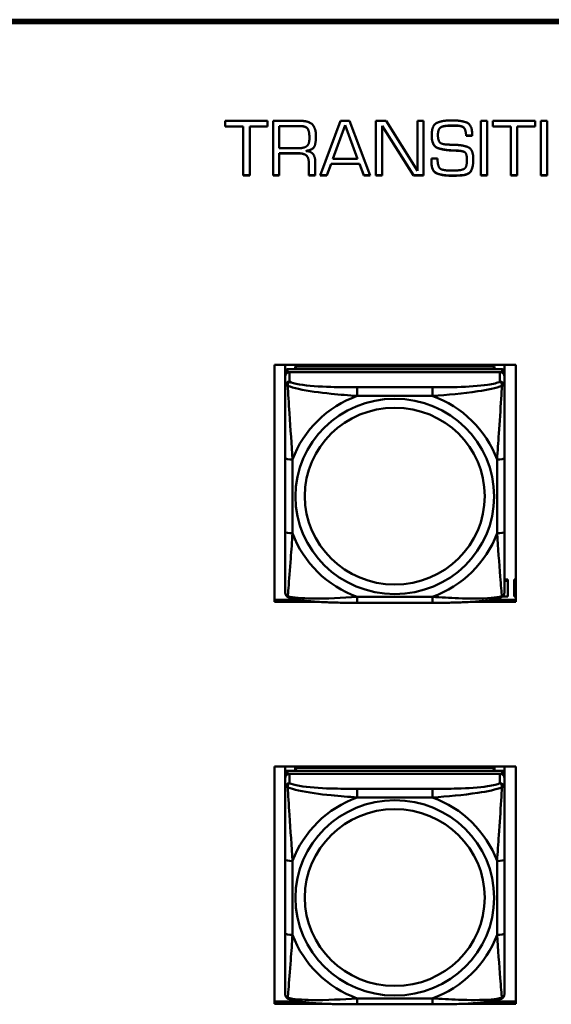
# Model space of a CAD drawing. Header units: inches. Extents: x 2.9 to 75, y -2.3 to 43.7.
# Tile 111 of 155: x 57.1 to 58.5, y 13.3 to 16. Entities that reach past the tile are written whole.
import ezdxf

# ---------------------------------------------------------------- set-up
doc = ezdxf.new("R2010")
doc.units = ezdxf.units.IN
doc.header["$MEASUREMENT"] = 0
doc.layers.add('Visible Edges(ROSSANSI)', color=7, linetype='Continuous', lineweight=50)
doc.layers.add('Visible Tangent Edges(ROSSANSI)', color=7, linetype='Continuous', lineweight=50)

msp = doc.modelspace()

# ---------------------------------------------------------------- linework, layer by layer
at = {"layer": 'Visible Edges(ROSSANSI)'}
for p, q in [((53.6253, 15.9977), (66.2831, 15.9977)), ((53.6253, 15.9944), (66.2831, 15.9944)), ((66.2831, 15.9883), (53.6253, 15.9883)), ((57.6054, 15.7099), (57.6054, 15.7256)), ((57.6054, 15.7256), (57.7196, 15.7256)), ((57.7196, 15.7256), (57.7196, 15.7099)), ((57.7347, 15.5783), (57.7347, 15.7256)), ((57.7347, 15.7256), (57.8058, 15.7256)), ((57.8618, 15.5783), (57.9165, 15.7256)), ((57.9165, 15.7256), (57.9405, 15.7256)), ((57.9405, 15.7256), (57.9965, 15.5783)), ((58.0118, 15.5783), (58.0118, 15.7256)), ((58.0118, 15.7256), (58.0393, 15.7256)), ((58.0393, 15.7256), (58.1236, 15.5911)), ((58.1236, 15.7256), (58.14, 15.7256)), ((58.1236, 15.5911), (58.1236, 15.7256)), ((58.14, 15.7256), (58.14, 15.5783)), ((58.2132, 15.7265), (58.2172, 15.7265)), ((58.2944, 15.7256), (58.3115, 15.7256)), ((58.2944, 15.5783), (58.2944, 15.7256)), ((58.3115, 15.7256), (58.3115, 15.5783)), ((58.3265, 15.7099), (58.3265, 15.7256)), ((58.3265, 15.7256), (58.4407, 15.7256)), ((58.4407, 15.7256), (58.4407, 15.7099)), ((58.4559, 15.7256), (58.473, 15.7256)), ((58.4559, 15.5783), (58.4559, 15.7256)), ((58.473, 15.7256), (58.473, 15.5783)), ((57.6541, 15.7103), (57.6054, 15.7103)), ((57.6541, 15.7099), (57.6054, 15.7099)), ((57.6541, 15.7099), (57.6541, 15.7103)), ((57.6541, 15.5783), (57.6541, 15.7099)), ((57.7196, 15.7103), (57.6715, 15.7103)), ((57.6715, 15.7099), (57.6715, 15.7103)), ((57.7196, 15.7099), (57.6715, 15.7099)), ((57.6715, 15.7099), (57.6715, 15.5783)), ((57.806, 15.7114), (57.7514, 15.7114)), ((57.7514, 15.711), (57.7514, 15.7114)), ((57.806, 15.711), (57.7514, 15.711)), ((57.7514, 15.711), (57.7514, 15.6514)), ((57.9288, 15.7137), (57.8957, 15.6232)), ((57.9288, 15.7133), (57.8957, 15.6228)), ((57.9288, 15.7133), (57.9288, 15.7137)), ((57.9621, 15.6232), (57.9288, 15.7137)), ((57.9621, 15.6228), (57.9288, 15.7133)), ((58.0283, 15.7115), (58.0283, 15.7119)), ((58.1126, 15.5787), (58.0283, 15.7119)), ((58.1126, 15.5783), (58.0283, 15.7115)), ((58.0283, 15.7115), (58.0283, 15.5783)), ((58.1866, 15.7079), (58.1866, 15.7083)), ((58.2032, 15.7119), (58.2032, 15.7122)), ((58.2258, 15.7127), (58.2177, 15.7127)), ((58.2258, 15.7123), (58.2177, 15.7123)), ((58.3753, 15.7103), (58.3265, 15.7103)), ((58.3753, 15.7099), (58.3265, 15.7099)), ((58.3753, 15.7099), (58.3753, 15.7103)), ((58.3753, 15.5783), (58.3753, 15.7099)), ((58.4407, 15.7103), (58.3927, 15.7103)), ((58.3927, 15.7099), (58.3927, 15.7103)), ((58.4407, 15.7099), (58.3927, 15.7099)), ((58.3927, 15.7099), (58.3927, 15.5783)), ((57.8325, 15.6789), (57.8325, 15.6793)), ((58.1787, 15.6873), (58.1787, 15.6877)), ((58.2547, 15.6851), (58.2547, 15.6855)), ((58.2711, 15.6855), (58.2547, 15.6855)), ((58.2711, 15.6851), (58.2547, 15.6851)), ((58.2711, 15.6873), (58.2711, 15.6851)), ((57.7514, 15.6514), (57.8002, 15.6514)), ((57.8238, 15.644), (57.8238, 15.6444)), ((58.2201, 15.6452), (58.2201, 15.6456)), ((58.2336, 15.6447), (58.2336, 15.6451)), ((57.7514, 15.6377), (57.7514, 15.6381)), ((57.8024, 15.6381), (57.7514, 15.6381)), ((57.8024, 15.6377), (57.7514, 15.6377)), ((57.7514, 15.6377), (57.7514, 15.5783)), ((57.8481, 15.6158), (57.8481, 15.5783)), ((57.8957, 15.6228), (57.8957, 15.6232)), ((57.8957, 15.6228), (57.9621, 15.6228)), ((57.9621, 15.6228), (57.9621, 15.6232)), ((58.1615, 15.6242), (58.1777, 15.6242)), ((58.257, 15.6196), (58.257, 15.62)), ((57.8308, 15.612), (57.8308, 15.6124)), ((57.8308, 15.5783), (57.8308, 15.612)), ((57.8913, 15.6098), (57.8798, 15.5787)), ((57.8913, 15.6094), (57.8798, 15.5783)), ((57.8913, 15.6094), (57.8913, 15.6098)), ((57.967, 15.6098), (57.8913, 15.6098)), ((57.967, 15.6094), (57.8913, 15.6094)), ((57.9788, 15.5787), (57.967, 15.6098)), ((57.967, 15.6094), (57.967, 15.6098)), ((57.9788, 15.5783), (57.967, 15.6094)), ((58.2098, 15.5918), (58.224, 15.5918)), ((57.6715, 15.5787), (57.6541, 15.5787)), ((57.6715, 15.5783), (57.6541, 15.5783)), ((57.7514, 15.5787), (57.7347, 15.5787)), ((57.7514, 15.5783), (57.7347, 15.5783)), ((57.8481, 15.5787), (57.8308, 15.5787)), ((57.8481, 15.5783), (57.8308, 15.5783)), ((57.8798, 15.5783), (57.8618, 15.5783)), ((57.8798, 15.5787), (57.862, 15.5787)), ((57.8798, 15.5783), (57.8798, 15.5787)), ((57.9788, 15.5783), (57.9788, 15.5787)), ((57.9963, 15.5787), (57.9788, 15.5787)), ((57.9965, 15.5783), (57.9788, 15.5783)), ((58.0283, 15.5787), (58.0118, 15.5787)), ((58.0283, 15.5783), (58.0118, 15.5783)), ((58.1126, 15.5783), (58.1126, 15.5787)), ((58.14, 15.5787), (58.1126, 15.5787)), ((58.14, 15.5783), (58.1126, 15.5783)), ((58.2435, 15.5785), (58.2435, 15.5789)), ((58.3115, 15.5787), (58.2944, 15.5787)), ((58.3115, 15.5783), (58.2944, 15.5783)), ((58.3927, 15.5787), (58.3753, 15.5787)), ((58.3927, 15.5783), (58.3753, 15.5783)), ((58.473, 15.5787), (58.4559, 15.5787)), ((58.473, 15.5783), (58.4559, 15.5783)), ((57.7383, 14.4301), (57.7383, 15.0688)), ((57.7383, 15.0688), (58.3888, 15.0688)), ((57.7673, 15.0508), (57.7673, 15.0688)), ((58.3519, 15.0566), (57.7732, 15.0566)), ((57.7938, 15.0642), (58.3312, 15.0642)), ((57.7976, 15.0566), (57.7938, 15.0642)), ((57.7938, 15.0566), (57.7938, 15.0642)), ((58.3312, 15.0642), (58.3275, 15.0566)), ((58.3312, 15.0642), (58.3312, 15.0566)), ((58.3578, 15.0688), (58.3578, 15.0508)), ((58.3888, 15.0688), (58.3888, 14.4301)), ((57.7673, 15.0508), (57.7673, 15.0426)), ((57.7673, 15.0368), (57.7673, 15.0426)), ((57.7673, 15.0368), (57.7673, 15.0119)), ((57.7732, 15.0484), (58.3519, 15.0484)), ((58.346, 15.0484), (57.7791, 15.0484)), ((58.3578, 15.0426), (58.3578, 15.0508)), ((58.3578, 15.0426), (58.3578, 15.0368)), ((58.3578, 15.0119), (58.3578, 15.0368)), ((57.7673, 14.8174), (57.7673, 14.6188)), ((58.3578, 14.6188), (58.3578, 14.8174)), ((58.3578, 14.4905), (58.3668, 14.4905)), ((58.3578, 14.4874), (58.3668, 14.4874)), ((58.3668, 14.4905), (58.3668, 14.4874)), ((58.3668, 14.4874), (58.3668, 14.4452)), ((58.3838, 14.4905), (58.3838, 14.4874)), ((58.3838, 14.4905), (58.3888, 14.4905)), ((58.3838, 14.4452), (58.3838, 14.4874)), ((58.3838, 14.4874), (58.3888, 14.4874)), ((57.7383, 14.4362), (57.801, 14.4362)), ((57.8592, 14.4301), (57.7383, 14.4301)), ((58.1637, 14.4278), (57.9614, 14.4278)), ((58.3888, 14.4301), (58.2659, 14.4301)), ((58.324, 14.4362), (58.3888, 14.4362)), ((58.3668, 14.4452), (58.3534, 14.4452)), ((58.3888, 14.4452), (58.3838, 14.4452)), ((57.7383, 13.3482), (57.7383, 13.9869)), ((57.7383, 13.9869), (58.3888, 13.9869)), ((57.7673, 13.9698), (57.7673, 13.9869)), ((57.7673, 13.9698), (57.7673, 13.9616)), ((58.3519, 13.9756), (57.7732, 13.9756)), ((57.7938, 13.9832), (58.3312, 13.9832)), ((57.7976, 13.9756), (57.7938, 13.9832)), ((57.7938, 13.9756), (57.7938, 13.9832)), ((58.3312, 13.9832), (58.3275, 13.9756)), ((58.3312, 13.9832), (58.3312, 13.9756)), ((58.3578, 13.9869), (58.3578, 13.9698)), ((58.3578, 13.9616), (58.3578, 13.9698)), ((58.3888, 13.9869), (58.3888, 13.3482)), ((57.7673, 13.9558), (57.7673, 13.9616)), ((57.7673, 13.9558), (57.7673, 13.9309)), ((57.7732, 13.9674), (58.3519, 13.9674)), ((58.346, 13.9674), (57.7791, 13.9674)), ((58.3578, 13.9616), (58.3578, 13.9558)), ((58.3578, 13.9309), (58.3578, 13.9558)), ((57.7673, 13.7364), (57.7673, 13.5378)), ((58.3578, 13.5378), (58.3578, 13.7364)), ((57.7383, 13.3543), (57.807, 13.3543)), ((57.8794, 13.3482), (57.7383, 13.3482)), ((58.1637, 13.3469), (57.9614, 13.3469)), ((58.3888, 13.3482), (58.2457, 13.3482)), ((58.3181, 13.3543), (58.3888, 13.3543))]:
    msp.add_line(p, q, dxfattribs=at)
for centre, major_axis, start_param, end_param in [((57.7732, 15.0508), (-0.00591, 0), 4.712389, 6.283185), ((58.3519, 15.0508), (0.00591, 0), 0, 1.570796), ((57.7732, 15.0426), (-0.00591, 0), 4.712389, 6.283185), ((57.7791, 15.0368), (-0.0118, 0), 4.712389, 6.283185), ((58.346, 15.0368), (0.0118, 0), 0, 1.570796), ((58.3519, 15.0426), (0.00591, 0), 0, 1.570796), ((57.7732, 13.9698), (-0.00591, 0), 4.712389, 6.283185), ((58.3519, 13.9698), (0.00591, 0), 0, 1.570796), ((57.7732, 13.9616), (-0.00591, 0), 4.712389, 6.283185), ((57.7791, 13.9558), (-0.0118, 0), 4.712389, 6.283185), ((58.346, 13.9558), (0.0118, 0), 0, 1.570796), ((58.3519, 13.9616), (0.00591, 0), 0, 1.570796)]:
    msp.add_ellipse(centre, major_axis=major_axis, ratio=0.981793, start_param=start_param, end_param=end_param, dxfattribs=at)
for points in [[(57.8058, 15.7256), (57.8292, 15.7256), (57.8501, 15.7066), (57.8501, 15.6829)], [(58.162, 15.6865), (58.162, 15.7132), (58.1898, 15.7265), (58.2132, 15.7265)], [(58.2172, 15.7265), (58.2405, 15.7265), (58.2711, 15.7156), (58.2711, 15.6873)], [(57.8325, 15.6793), (57.8325, 15.6953), (57.8244, 15.7114), (57.806, 15.7114)], [(57.8325, 15.6789), (57.8325, 15.6949), (57.8244, 15.711), (57.806, 15.711)], [(58.1792, 15.6946), (58.179, 15.6928), (58.1787, 15.6893), (58.1787, 15.6877)], [(58.1792, 15.6942), (58.179, 15.6924), (58.1787, 15.6889), (58.1787, 15.6873)], [(58.1866, 15.7083), (58.1831, 15.706), (58.1797, 15.6985), (58.1792, 15.6946)], [(58.1866, 15.7079), (58.1831, 15.7056), (58.1797, 15.6981), (58.1792, 15.6942)], [(58.2032, 15.7122), (58.1986, 15.7118), (58.1895, 15.71), (58.1866, 15.7083)], [(58.2032, 15.7119), (58.1986, 15.7114), (58.1895, 15.7097), (58.1866, 15.7079)], [(58.2177, 15.7127), (58.2147, 15.7127), (58.2073, 15.7125), (58.2032, 15.7122)], [(58.2177, 15.7123), (58.2147, 15.7123), (58.2073, 15.7121), (58.2032, 15.7119)], [(58.2547, 15.6855), (58.2538, 15.7019), (58.243, 15.7127), (58.2258, 15.7127)], [(58.2547, 15.6851), (58.2538, 15.7015), (58.243, 15.7123), (58.2258, 15.7123)], [(57.8002, 15.6514), (57.8173, 15.6514), (57.8325, 15.6622), (57.8325, 15.6789)], [(57.8501, 15.6829), (57.8501, 15.6682), (57.8433, 15.6476), (57.8238, 15.644)], [(58.2201, 15.6452), (58.1966, 15.6461), (58.162, 15.657), (58.162, 15.6865)], [(58.1787, 15.6873), (58.1787, 15.6752), (58.1866, 15.6626), (58.201, 15.6618)], [(57.8238, 15.644), (57.8369, 15.6432), (57.8481, 15.6279), (57.8481, 15.6158)], [(58.201, 15.6618), (58.2059, 15.6613), (58.2154, 15.6611), (58.2201, 15.6611)], [(58.2201, 15.6611), (58.2424, 15.6606), (58.2741, 15.6502), (58.2741, 15.6213)], [(58.2336, 15.6451), (58.2302, 15.6453), (58.2235, 15.6456), (58.2201, 15.6456)], [(58.2336, 15.6447), (58.2302, 15.645), (58.2235, 15.6452), (58.2201, 15.6452)], [(58.257, 15.62), (58.257, 15.6347), (58.2483, 15.6444), (58.2336, 15.6451)], [(58.257, 15.6196), (58.257, 15.6344), (58.2483, 15.644), (58.2336, 15.6447)], [(57.8308, 15.6124), (57.8308, 15.627), (57.817, 15.6381), (57.8024, 15.6381)], [(57.8308, 15.612), (57.8308, 15.6266), (57.817, 15.6377), (57.8024, 15.6377)], [(58.161, 15.6171), (58.161, 15.618), (58.161, 15.6197), (58.1613, 15.6207)], [(58.215, 15.578), (58.1916, 15.578), (58.161, 15.5897), (58.161, 15.6175)], [(58.215, 15.5776), (58.1916, 15.5776), (58.161, 15.5893), (58.161, 15.6171)], [(58.1613, 15.6207), (58.1613, 15.6216), (58.1615, 15.6233), (58.1615, 15.6242)], [(58.1777, 15.6242), (58.1777, 15.6041), (58.1892, 15.5918), (58.2098, 15.5918)], [(58.224, 15.5918), (58.2427, 15.5918), (58.257, 15.6009), (58.257, 15.6196)], [(58.2741, 15.6213), (58.2741, 15.6045), (58.264, 15.5805), (58.2435, 15.5785)], [(58.2293, 15.5782), (58.2258, 15.578), (58.2186, 15.578), (58.215, 15.578)], [(58.2293, 15.5778), (58.2258, 15.5776), (58.2186, 15.5776), (58.215, 15.5776)], [(58.2435, 15.5789), (58.24, 15.5787), (58.2327, 15.5784), (58.2293, 15.5782)], [(58.2435, 15.5785), (58.24, 15.5783), (58.2327, 15.5781), (58.2293, 15.5778)]]:
    msp.add_open_spline(points, degree=2, dxfattribs=at)
for points, degree, knots in [([(57.8501, 15.6831), (57.8501, 15.6685), (57.8433, 15.648), (57.8238, 15.6444)], 2, [0.00674, 0.00674, 0.00674, 1, 2, 2, 2]), ([(58.2201, 15.6456), (58.1966, 15.6465), (58.162, 15.6574), (58.162, 15.6867)], 2, [0, 0, 0, 1, 1.996791, 1.996791, 1.996791]), ([(58.2741, 15.6215), (58.2741, 15.6048), (58.264, 15.5809), (58.2435, 15.5789)], 2, [0.005741, 0.005741, 0.005741, 1, 2, 2, 2]), ([(57.7673, 15.0119), (57.7673, 15.0028), (57.7673, 14.9875), (57.7673, 14.9703), (57.7673, 14.9439), (57.7673, 14.9136), (57.7673, 14.8842), (57.7673, 14.8618), (57.7673, 14.8394), (57.7673, 14.8174)], 3, [-0.7968224, -0.7968224, -0.7968224, -0.7968224, -0.6514613, -0.6514613, -0.6514613, -0.427691, -0.427691, -0.427691, -0.2569517, -0.2569517, -0.2569517, -0.2569517]), ([(58.3578, 14.8174), (58.3578, 14.8406), (58.3578, 14.8644), (58.3578, 14.888), (58.3578, 14.9191), (58.3578, 14.9514), (58.3578, 14.9782), (58.3578, 14.9921), (58.3578, 15.0041), (58.3578, 15.0119)], 3, [0.2569537, 0.2569537, 0.2569537, 0.2569537, 0.4371919, 0.4371919, 0.4371919, 0.6739428, 0.6739428, 0.6739428, 0.7963818, 0.7963818, 0.7963818, 0.7963818]), ([(57.7673, 14.6188), (57.7673, 14.5956), (57.7673, 14.5722), (57.7673, 14.55), (57.7673, 14.5208), (57.7673, 14.4925), (57.7673, 14.4737), (57.7673, 14.4639), (57.7673, 14.4571), (57.7673, 14.4552)], 3, [0.2569537, 0.2569537, 0.2569537, 0.2569537, 0.4371919, 0.4371919, 0.4371919, 0.6739428, 0.6739428, 0.6739428, 0.7963818, 0.7963818, 0.7963818, 0.7963818]), ([(58.3578, 14.4552), (58.3578, 14.4574), (58.3578, 14.4667), (58.3578, 14.4794), (58.3578, 14.499), (58.3578, 14.5259), (58.3578, 14.5536), (58.3578, 14.5747), (58.3578, 14.5968), (58.3578, 14.6188)], 3, [-0.7968224, -0.7968224, -0.7968224, -0.7968224, -0.6514613, -0.6514613, -0.6514613, -0.427691, -0.427691, -0.427691, -0.2569517, -0.2569517, -0.2569517, -0.2569517]), ([(57.7753, 14.4429), (57.7742, 14.4434), (57.7732, 14.444), (57.7712, 14.4456), (57.7703, 14.4465), (57.769, 14.4485), (57.7685, 14.4495), (57.7678, 14.4514), (57.7676, 14.4522), (57.7673, 14.4539), (57.7673, 14.4546), (57.7673, 14.4552)], 3, [0.02510739, 0.02510739, 0.02510739, 0.02510739, 0.03073999, 0.03073999, 0.03637259, 0.03637259, 0.0420052, 0.0420052, 0.0476378, 0.0476378, 0.0532704, 0.0532704, 0.0532704, 0.0532704]), ([(58.3498, 14.4429), (58.3508, 14.4434), (58.3519, 14.444), (58.3539, 14.4456), (58.3548, 14.4465), (58.3561, 14.4485), (58.3566, 14.4495), (58.3573, 14.4514), (58.3575, 14.4522), (58.3578, 14.4539), (58.3578, 14.4546), (58.3578, 14.4552)], 3, [0.02510739, 0.02510739, 0.02510739, 0.02510739, 0.03073999, 0.03073999, 0.03637259, 0.03637259, 0.0420052, 0.0420052, 0.0476378, 0.0476378, 0.0532704, 0.0532704, 0.0532704, 0.0532704]), ([(57.9614, 14.4278), (57.9479, 14.4278), (57.9342, 14.4279), (57.9069, 14.4283), (57.8933, 14.4286), (57.8665, 14.4296), (57.8531, 14.4304), (57.8275, 14.4325), (57.8153, 14.4338), (57.7932, 14.4375), (57.7838, 14.4395), (57.7753, 14.4429)], 3, [0.2569517, 0.2569517, 0.2569517, 0.2569517, 0.3597049, 0.3597049, 0.4624581, 0.4624581, 0.5652112, 0.5652112, 0.6679644, 0.6679644, 0.7707176, 0.7707176, 0.7707176, 0.7707176]), ([(58.3498, 14.4429), (58.3413, 14.4395), (58.3319, 14.4375), (58.3098, 14.4338), (58.2976, 14.4325), (58.2719, 14.4304), (58.2586, 14.4296), (58.2318, 14.4286), (58.2182, 14.4283), (58.1909, 14.4279), (58.1772, 14.4278), (58.1637, 14.4278)], 3, [-0.7703505, -0.7703505, -0.7703505, -0.7703505, -0.6676711, -0.6676711, -0.5649918, -0.5649918, -0.4623124, -0.4623124, -0.3596331, -0.3596331, -0.2569537, -0.2569537, -0.2569537, -0.2569537]), ([(57.7673, 13.9309), (57.7673, 13.9218), (57.7673, 13.9065), (57.7673, 13.8894), (57.7673, 13.863), (57.7673, 13.8327), (57.7673, 13.8033), (57.7673, 13.7808), (57.7673, 13.7584), (57.7673, 13.7364)], 3, [-0.7968224, -0.7968224, -0.7968224, -0.7968224, -0.6514613, -0.6514613, -0.6514613, -0.427691, -0.427691, -0.427691, -0.2569517, -0.2569517, -0.2569517, -0.2569517]), ([(58.3578, 13.7364), (58.3578, 13.7597), (58.3578, 13.7834), (58.3578, 13.8071), (58.3578, 13.8382), (58.3578, 13.8705), (58.3578, 13.8973), (58.3578, 13.9112), (58.3578, 13.9232), (58.3578, 13.9309)], 3, [0.2569537, 0.2569537, 0.2569537, 0.2569537, 0.4371919, 0.4371919, 0.4371919, 0.6739428, 0.6739428, 0.6739428, 0.7963818, 0.7963818, 0.7963818, 0.7963818]), ([(57.7673, 13.5378), (57.7673, 13.5146), (57.7673, 13.4912), (57.7673, 13.469), (57.7673, 13.4399), (57.7673, 13.4116), (57.7673, 13.3927), (57.7673, 13.383), (57.7673, 13.3761), (57.7673, 13.3743)], 3, [0.2569537, 0.2569537, 0.2569537, 0.2569537, 0.4371919, 0.4371919, 0.4371919, 0.6739428, 0.6739428, 0.6739428, 0.7963818, 0.7963818, 0.7963818, 0.7963818]), ([(58.3578, 13.3743), (58.3578, 13.3765), (58.3578, 13.3857), (58.3578, 13.3984), (58.3578, 13.418), (58.3578, 13.4449), (58.3578, 13.4726), (58.3578, 13.4937), (58.3578, 13.5158), (58.3578, 13.5378)], 3, [-0.7968224, -0.7968224, -0.7968224, -0.7968224, -0.6514613, -0.6514613, -0.6514613, -0.427691, -0.427691, -0.427691, -0.2569517, -0.2569517, -0.2569517, -0.2569517]), ([(57.7753, 13.362), (57.7742, 13.3624), (57.7732, 13.3631), (57.7712, 13.3646), (57.7703, 13.3656), (57.769, 13.3675), (57.7685, 13.3685), (57.7678, 13.3704), (57.7676, 13.3713), (57.7673, 13.3729), (57.7673, 13.3736), (57.7673, 13.3743)], 3, [0.02510739, 0.02510739, 0.02510739, 0.02510739, 0.03073999, 0.03073999, 0.03637259, 0.03637259, 0.0420052, 0.0420052, 0.0476378, 0.0476378, 0.0532704, 0.0532704, 0.0532704, 0.0532704]), ([(57.9614, 13.3469), (57.9479, 13.3469), (57.9342, 13.3469), (57.9069, 13.3473), (57.8933, 13.3476), (57.8665, 13.3487), (57.8531, 13.3494), (57.8275, 13.3515), (57.8153, 13.3529), (57.7932, 13.3565), (57.7838, 13.3585), (57.7753, 13.362)], 3, [0.2569517, 0.2569517, 0.2569517, 0.2569517, 0.3597049, 0.3597049, 0.4624581, 0.4624581, 0.5652112, 0.5652112, 0.6679644, 0.6679644, 0.7707176, 0.7707176, 0.7707176, 0.7707176]), ([(58.3498, 13.362), (58.3413, 13.3585), (58.3319, 13.3565), (58.3098, 13.3529), (58.2976, 13.3515), (58.2719, 13.3494), (58.2586, 13.3487), (58.2318, 13.3476), (58.2182, 13.3473), (58.1909, 13.3469), (58.1772, 13.3469), (58.1637, 13.3469)], 3, [-0.7703505, -0.7703505, -0.7703505, -0.7703505, -0.6676711, -0.6676711, -0.5649918, -0.5649918, -0.4623124, -0.4623124, -0.3596331, -0.3596331, -0.2569537, -0.2569537, -0.2569537, -0.2569537]), ([(58.3498, 13.362), (58.3508, 13.3624), (58.3519, 13.3631), (58.3539, 13.3646), (58.3548, 13.3656), (58.3561, 13.3675), (58.3566, 13.3685), (58.3573, 13.3704), (58.3575, 13.3713), (58.3578, 13.3729), (58.3578, 13.3736), (58.3578, 13.3743)], 3, [0.02510739, 0.02510739, 0.02510739, 0.02510739, 0.03073999, 0.03073999, 0.03637259, 0.03637259, 0.0420052, 0.0420052, 0.0476378, 0.0476378, 0.0532704, 0.0532704, 0.0532704, 0.0532704])]:
    msp.add_open_spline(points, degree=degree, knots=knots, dxfattribs=at)
at = {"layer": 'Visible Tangent Edges(ROSSANSI)'}
for p, q in [((57.806, 15.711), (57.806, 15.7114)), ((58.1792, 15.6942), (58.1792, 15.6946)), ((58.2177, 15.7123), (58.2177, 15.7127)), ((58.2258, 15.7123), (58.2258, 15.7127)), ((57.8024, 15.6377), (57.8024, 15.6381)), ((58.215, 15.5776), (58.215, 15.578)), ((58.2293, 15.5778), (58.2293, 15.5782)), ((57.7732, 15.0484), (57.7732, 15.0566)), ((58.3519, 15.0566), (58.3519, 15.0484)), ((57.7791, 15.0235), (57.7791, 15.0484)), ((58.346, 15.0484), (58.346, 15.0235)), ((57.9614, 15.008), (57.9614, 14.9849)), ((58.1637, 15.008), (57.9614, 15.008)), ((58.1637, 15.008), (58.1637, 14.9849)), ((57.9614, 14.9849), (58.1637, 14.9849)), ((57.787, 14.615), (57.787, 14.8137)), ((58.3381, 14.8137), (58.3381, 14.615)), ((58.1637, 14.4438), (57.9614, 14.4438)), ((57.9614, 14.4278), (57.9614, 14.4438)), ((58.1637, 14.4278), (58.1637, 14.4438)), ((57.7732, 13.9674), (57.7732, 13.9756)), ((58.3519, 13.9756), (58.3519, 13.9674)), ((57.7791, 13.9425), (57.7791, 13.9674)), ((58.346, 13.9674), (58.346, 13.9425)), ((57.9614, 13.927), (57.9614, 13.904)), ((58.1637, 13.927), (57.9614, 13.927)), ((58.1637, 13.927), (58.1637, 13.904)), ((57.9614, 13.904), (58.1637, 13.904)), ((57.787, 13.5341), (57.787, 13.7327)), ((58.3381, 13.7327), (58.3381, 13.5341)), ((58.1637, 13.3628), (57.9614, 13.3628)), ((57.9614, 13.3469), (57.9614, 13.3628)), ((58.1637, 13.3469), (58.1637, 13.3628))]:
    msp.add_line(p, q, dxfattribs=at)
for centre, major_axis, ratio, start_param, end_param in [((57.7791, 15.0119), (-0.0118, 0), 0.981793, 4.712389, 6.283185), ((58.346, 15.0119), (0.0118, 0), 0.981793, 0, 1.570796), ((58.0625, 14.7143), (-0.2936, 0), 0.981793, 5.064156, 5.931419), ((58.0625, 14.7143), (0.2936, 0), 0.981793, 0.351767, 1.21903), ((57.787, 14.8174), (-0.0197, 0), 0.189952, 0, 1.570796), ((58.3381, 14.8174), (0.0197, 0), 0.189952, 4.712389, 6.283185), ((57.787, 14.6188), (-0.0197, 0), 0.189952, 0, 1.570796), ((58.0625, 14.7143), (-0.2936, 0), 0.981793, 0.351767, 1.21903), ((58.0625, 14.7143), (0.2936, 0), 0.981793, 5.064156, 5.931419), ((58.3381, 14.6188), (0.0197, 0), 0.189952, 4.712389, 6.283185), ((57.7791, 13.9309), (-0.0118, 0), 0.981793, 4.712389, 6.283185), ((58.346, 13.9309), (0.0118, 0), 0.981793, 0, 1.570796), ((58.0625, 13.6334), (-0.2936, 0), 0.981793, 5.064156, 5.931419), ((58.0625, 13.6334), (0.2936, 0), 0.981793, 0.351767, 1.21903), ((57.787, 13.7364), (-0.0197, 0), 0.189952, 0, 1.570796), ((58.3381, 13.7364), (0.0197, 0), 0.189952, 4.712389, 6.283185), ((57.787, 13.5378), (-0.0197, 0), 0.189952, 0, 1.570796), ((58.0625, 13.6334), (-0.2936, 0), 0.981793, 0.351767, 1.21903), ((58.0625, 13.6334), (0.2936, 0), 0.981793, 5.064156, 5.931419), ((58.3381, 13.5378), (0.0197, 0), 0.189952, 4.712389, 6.283185)]:
    msp.add_ellipse(centre, major_axis=major_axis, ratio=ratio, start_param=start_param, end_param=end_param, dxfattribs=at)
for centre, major_axis in [((58.0625, 14.7143), (-0.2678, 0)), ((58.0625, 14.7151), (-0.2424, 0)), ((58.0625, 13.6334), (-0.2678, 0)), ((58.0625, 13.6342), (-0.2424, 0))]:
    msp.add_ellipse(centre, major_axis=major_axis, ratio=0.981793, dxfattribs=at)
for points, knots in [([(57.7673, 15.0119), (57.7673, 15.0121), (57.7673, 15.0123), (57.7676, 15.0127), (57.7678, 15.0128), (57.7682, 15.013), (57.7683, 15.013), (57.7686, 15.013), (57.7688, 15.0131), (57.7692, 15.0131), (57.7695, 15.0131), (57.7704, 15.013), (57.7711, 15.0128), (57.7725, 15.0125), (57.7733, 15.0122), (57.7741, 15.0119)], [-0.0532704, -0.0532704, -0.0532704, -0.0532704, -0.04377373, -0.04377373, -0.03521335, -0.03521335, -0.02986312, -0.02986312, -0.02651922, -0.02651922, -0.01983142, -0.01983142, -0.00913095, -0.00913095, 0.00023197, 0.00023197, 0.00023197, 0.00023197]), ([(57.7741, 15.0119), (57.7741, 15.013), (57.7742, 15.0141), (57.7744, 15.0161), (57.7746, 15.0171), (57.775, 15.0185), (57.7752, 15.019), (57.7756, 15.0197), (57.7757, 15.02), (57.776, 15.0205), (57.7762, 15.0208), (57.7768, 15.0216), (57.7772, 15.0221), (57.778, 15.0228), (57.7785, 15.0232), (57.7791, 15.0235)], [-0.00023197, -0.00023197, -0.00023197, -0.00023197, 0.00913095, 0.00913095, 0.01983142, 0.01983142, 0.02651922, 0.02651922, 0.02986312, 0.02986312, 0.03521335, 0.03521335, 0.04377373, 0.04377373, 0.0532704, 0.0532704, 0.0532704, 0.0532704]), ([(57.7741, 15.0119), (57.7818, 15.009), (57.7918, 15.0061), (57.8288, 14.998), (57.8605, 14.9937), (57.9148, 14.9881), (57.938, 14.9862), (57.9614, 14.9849)], [-0.7478145, -0.7478145, -0.7478145, -0.7478145, -0.6493253, -0.6493253, -0.427691, -0.427691, -0.2569537, -0.2569537, -0.2569537, -0.2569537]), ([(57.787, 14.8137), (57.7846, 14.8534), (57.7813, 14.8955), (57.7767, 14.9655), (57.775, 14.993), (57.7741, 15.0119)], [0.2569517, 0.2569517, 0.2569517, 0.2569517, 0.5559983, 0.5559983, 0.7482818, 0.7482818, 0.7482818, 0.7482818]), ([(57.9614, 15.008), (57.9377, 15.008), (57.9137, 15.0082), (57.8904, 15.0089), (57.8597, 15.0099), (57.8288, 15.0119), (57.8056, 15.0159), (57.7936, 15.0179), (57.7839, 15.0205), (57.7791, 15.0235)], [0.2569537, 0.2569537, 0.2569537, 0.2569537, 0.4371919, 0.4371919, 0.4371919, 0.6739428, 0.6739428, 0.6739428, 0.7963818, 0.7963818, 0.7963818, 0.7963818]), ([(58.346, 15.0235), (58.3403, 15.02), (58.3278, 15.017), (58.3126, 15.0148), (58.2891, 15.0113), (58.26, 15.0096), (58.2309, 15.0088), (58.2088, 15.0081), (58.1861, 15.008), (58.1637, 15.008)], [-0.7968224, -0.7968224, -0.7968224, -0.7968224, -0.6514613, -0.6514613, -0.6514613, -0.427691, -0.427691, -0.427691, -0.2569517, -0.2569517, -0.2569517, -0.2569517]), ([(58.1637, 14.9849), (58.2042, 14.9872), (58.2465, 14.991), (58.3122, 15.0011), (58.3366, 15.0062), (58.351, 15.0119)], [0.2569517, 0.2569517, 0.2569517, 0.2569517, 0.5559983, 0.5559983, 0.7482818, 0.7482818, 0.7482818, 0.7482818]), ([(58.351, 15.0119), (58.3505, 15.002), (58.3498, 14.9899), (58.3474, 14.9478), (58.3451, 14.9146), (58.3412, 14.8596), (58.3395, 14.8365), (58.3381, 14.8137)], [-0.7478145, -0.7478145, -0.7478145, -0.7478145, -0.6493253, -0.6493253, -0.427691, -0.427691, -0.2569537, -0.2569537, -0.2569537, -0.2569537]), ([(58.346, 15.0235), (58.3465, 15.0232), (58.347, 15.0228), (58.3479, 15.0221), (58.3483, 15.0216), (58.3489, 15.0208), (58.3491, 15.0205), (58.3494, 15.02), (58.3495, 15.0197), (58.3499, 15.019), (58.3501, 15.0185), (58.3505, 15.0171), (58.3507, 15.0161), (58.3509, 15.0141), (58.351, 15.013), (58.351, 15.0119)], [-0.0532704, -0.0532704, -0.0532704, -0.0532704, -0.04377373, -0.04377373, -0.03521335, -0.03521335, -0.02986312, -0.02986312, -0.02651922, -0.02651922, -0.01983142, -0.01983142, -0.00913095, -0.00913095, 0.00023197, 0.00023197, 0.00023197, 0.00023197]), ([(58.351, 15.0119), (58.3518, 15.0122), (58.3526, 15.0125), (58.354, 15.0128), (58.3547, 15.013), (58.3556, 15.0131), (58.3559, 15.0131), (58.3563, 15.0131), (58.3565, 15.013), (58.3568, 15.013), (58.3569, 15.013), (58.3573, 15.0128), (58.3575, 15.0127), (58.3578, 15.0123), (58.3578, 15.0121), (58.3578, 15.0119)], [-0.00023197, -0.00023197, -0.00023197, -0.00023197, 0.00913095, 0.00913095, 0.01983142, 0.01983142, 0.02651922, 0.02651922, 0.02986312, 0.02986312, 0.03521335, 0.03521335, 0.04377373, 0.04377373, 0.0532704, 0.0532704, 0.0532704, 0.0532704]), ([(57.7741, 14.4456), (57.7746, 14.4507), (57.7753, 14.4582), (57.7777, 14.4889), (57.78, 14.518), (57.7839, 14.5695), (57.7855, 14.592), (57.787, 14.615)], [-0.7478145, -0.7478145, -0.7478145, -0.7478145, -0.6493253, -0.6493253, -0.427691, -0.427691, -0.2569537, -0.2569537, -0.2569537, -0.2569537]), ([(58.3381, 14.615), (58.3405, 14.5753), (58.3438, 14.5342), (58.3484, 14.4753), (58.3501, 14.4548), (58.351, 14.4456)], [0.2569517, 0.2569517, 0.2569517, 0.2569517, 0.5559983, 0.5559983, 0.7482818, 0.7482818, 0.7482818, 0.7482818]), ([(57.7741, 14.4456), (57.7733, 14.4459), (57.7725, 14.4462), (57.7711, 14.447), (57.7704, 14.4475), (57.7695, 14.4485), (57.7692, 14.4489), (57.7688, 14.4495), (57.7686, 14.4497), (57.7683, 14.4503), (57.7682, 14.4507), (57.7678, 14.4517), (57.7676, 14.4523), (57.7673, 14.4537), (57.7673, 14.4545), (57.7673, 14.4552)], [-0.00023197, -0.00023197, -0.00023197, -0.00023197, 0.00913095, 0.00913095, 0.01983142, 0.01983142, 0.02651922, 0.02651922, 0.02986312, 0.02986312, 0.03521335, 0.03521335, 0.04377373, 0.04377373, 0.0532704, 0.0532704, 0.0532704, 0.0532704]), ([(58.3578, 14.4552), (58.3578, 14.4545), (58.3578, 14.4537), (58.3575, 14.4523), (58.3573, 14.4517), (58.3569, 14.4507), (58.3568, 14.4503), (58.3565, 14.4497), (58.3563, 14.4495), (58.3559, 14.4489), (58.3556, 14.4485), (58.3547, 14.4475), (58.354, 14.447), (58.3526, 14.4462), (58.3518, 14.4459), (58.351, 14.4456)], [-0.0532704, -0.0532704, -0.0532704, -0.0532704, -0.04377373, -0.04377373, -0.03521335, -0.03521335, -0.02986312, -0.02986312, -0.02651922, -0.02651922, -0.01983142, -0.01983142, -0.00913095, -0.00913095, 0.00023197, 0.00023197, 0.00023197, 0.00023197]), ([(57.7753, 14.4429), (57.7751, 14.443), (57.775, 14.4431), (57.7746, 14.4435), (57.7744, 14.4438), (57.7742, 14.4446), (57.7741, 14.4451), (57.7741, 14.4456)], [-0.02510739, -0.02510739, -0.02510739, -0.02510739, -0.01983142, -0.01983142, -0.00913095, -0.00913095, 0.00023197, 0.00023197, 0.00023197, 0.00023197]), ([(57.9614, 14.4438), (57.9209, 14.4414), (57.8786, 14.4387), (57.8129, 14.4397), (57.7885, 14.4416), (57.7741, 14.4456)], [0.2569517, 0.2569517, 0.2569517, 0.2569517, 0.5559983, 0.5559983, 0.7482818, 0.7482818, 0.7482818, 0.7482818]), ([(58.351, 14.4456), (58.3433, 14.4436), (58.3333, 14.442), (58.2963, 14.4387), (58.2645, 14.4389), (58.2103, 14.441), (58.1871, 14.4423), (58.1637, 14.4438)], [-0.7478145, -0.7478145, -0.7478145, -0.7478145, -0.6493253, -0.6493253, -0.427691, -0.427691, -0.2569537, -0.2569537, -0.2569537, -0.2569537]), ([(58.351, 14.4456), (58.351, 14.4451), (58.3509, 14.4446), (58.3507, 14.4438), (58.3505, 14.4435), (58.3501, 14.4431), (58.3499, 14.443), (58.3498, 14.4429)], [-0.00023197, -0.00023197, -0.00023197, -0.00023197, 0.00913095, 0.00913095, 0.01983142, 0.01983142, 0.02510739, 0.02510739, 0.02510739, 0.02510739]), ([(57.7673, 13.9309), (57.7673, 13.9312), (57.7673, 13.9314), (57.7676, 13.9317), (57.7678, 13.9318), (57.7682, 13.932), (57.7683, 13.932), (57.7686, 13.9321), (57.7688, 13.9321), (57.7692, 13.9321), (57.7695, 13.9321), (57.7704, 13.932), (57.7711, 13.9319), (57.7725, 13.9315), (57.7733, 13.9313), (57.7741, 13.931)], [-0.0532704, -0.0532704, -0.0532704, -0.0532704, -0.04377373, -0.04377373, -0.03521335, -0.03521335, -0.02986312, -0.02986312, -0.02651922, -0.02651922, -0.01983142, -0.01983142, -0.00913095, -0.00913095, 0.00023197, 0.00023197, 0.00023197, 0.00023197]), ([(57.7741, 13.931), (57.7741, 13.9321), (57.7742, 13.9331), (57.7744, 13.9351), (57.7746, 13.9361), (57.775, 13.9375), (57.7752, 13.9381), (57.7756, 13.9388), (57.7757, 13.939), (57.776, 13.9396), (57.7762, 13.9399), (57.7768, 13.9407), (57.7772, 13.9411), (57.778, 13.9419), (57.7785, 13.9422), (57.7791, 13.9425)], [-0.00023197, -0.00023197, -0.00023197, -0.00023197, 0.00913095, 0.00913095, 0.01983142, 0.01983142, 0.02651922, 0.02651922, 0.02986312, 0.02986312, 0.03521335, 0.03521335, 0.04377373, 0.04377373, 0.0532704, 0.0532704, 0.0532704, 0.0532704]), ([(57.7741, 13.931), (57.7818, 13.9281), (57.7918, 13.9252), (57.8288, 13.917), (57.8605, 13.9127), (57.9148, 13.9071), (57.938, 13.9053), (57.9614, 13.904)], [-0.7478145, -0.7478145, -0.7478145, -0.7478145, -0.6493253, -0.6493253, -0.427691, -0.427691, -0.2569537, -0.2569537, -0.2569537, -0.2569537]), ([(57.787, 13.7327), (57.7846, 13.7724), (57.7813, 13.8145), (57.7767, 13.8845), (57.775, 13.912), (57.7741, 13.931)], [0.2569517, 0.2569517, 0.2569517, 0.2569517, 0.5559983, 0.5559983, 0.7482818, 0.7482818, 0.7482818, 0.7482818]), ([(57.9614, 13.927), (57.9377, 13.927), (57.9137, 13.9272), (57.8904, 13.9279), (57.8597, 13.9289), (57.8288, 13.9309), (57.8056, 13.9349), (57.7936, 13.937), (57.7839, 13.9396), (57.7791, 13.9425)], [0.2569537, 0.2569537, 0.2569537, 0.2569537, 0.4371919, 0.4371919, 0.4371919, 0.6739428, 0.6739428, 0.6739428, 0.7963818, 0.7963818, 0.7963818, 0.7963818]), ([(58.346, 13.9425), (58.3403, 13.939), (58.3278, 13.936), (58.3126, 13.9338), (58.2891, 13.9304), (58.26, 13.9287), (58.2309, 13.9278), (58.2088, 13.9272), (58.1861, 13.927), (58.1637, 13.927)], [-0.7968224, -0.7968224, -0.7968224, -0.7968224, -0.6514613, -0.6514613, -0.6514613, -0.427691, -0.427691, -0.427691, -0.2569517, -0.2569517, -0.2569517, -0.2569517]), ([(58.1637, 13.904), (58.2042, 13.9063), (58.2465, 13.9101), (58.3122, 13.9201), (58.3366, 13.9252), (58.351, 13.931)], [0.2569517, 0.2569517, 0.2569517, 0.2569517, 0.5559983, 0.5559983, 0.7482818, 0.7482818, 0.7482818, 0.7482818]), ([(58.351, 13.931), (58.3505, 13.921), (58.3498, 13.9089), (58.3474, 13.8668), (58.3451, 13.8337), (58.3412, 13.7786), (58.3395, 13.7556), (58.3381, 13.7327)], [-0.7478145, -0.7478145, -0.7478145, -0.7478145, -0.6493253, -0.6493253, -0.427691, -0.427691, -0.2569537, -0.2569537, -0.2569537, -0.2569537]), ([(58.346, 13.9425), (58.3465, 13.9422), (58.347, 13.9419), (58.3479, 13.9411), (58.3483, 13.9407), (58.3489, 13.9399), (58.3491, 13.9396), (58.3494, 13.939), (58.3495, 13.9388), (58.3499, 13.9381), (58.3501, 13.9375), (58.3505, 13.9361), (58.3507, 13.9351), (58.3509, 13.9331), (58.351, 13.9321), (58.351, 13.931)], [-0.0532704, -0.0532704, -0.0532704, -0.0532704, -0.04377373, -0.04377373, -0.03521335, -0.03521335, -0.02986312, -0.02986312, -0.02651922, -0.02651922, -0.01983142, -0.01983142, -0.00913095, -0.00913095, 0.00023197, 0.00023197, 0.00023197, 0.00023197]), ([(58.351, 13.931), (58.3518, 13.9313), (58.3526, 13.9315), (58.354, 13.9319), (58.3547, 13.932), (58.3556, 13.9321), (58.3559, 13.9321), (58.3563, 13.9321), (58.3565, 13.9321), (58.3568, 13.932), (58.3569, 13.932), (58.3573, 13.9318), (58.3575, 13.9317), (58.3578, 13.9314), (58.3578, 13.9312), (58.3578, 13.9309)], [-0.00023197, -0.00023197, -0.00023197, -0.00023197, 0.00913095, 0.00913095, 0.01983142, 0.01983142, 0.02651922, 0.02651922, 0.02986312, 0.02986312, 0.03521335, 0.03521335, 0.04377373, 0.04377373, 0.0532704, 0.0532704, 0.0532704, 0.0532704]), ([(57.7741, 13.3646), (57.7746, 13.3697), (57.7753, 13.3773), (57.7777, 13.4079), (57.78, 13.437), (57.7839, 13.4885), (57.7855, 13.5111), (57.787, 13.5341)], [-0.7478145, -0.7478145, -0.7478145, -0.7478145, -0.6493253, -0.6493253, -0.427691, -0.427691, -0.2569537, -0.2569537, -0.2569537, -0.2569537]), ([(58.3381, 13.5341), (58.3405, 13.4943), (58.3438, 13.4533), (58.3484, 13.3943), (58.3501, 13.3739), (58.351, 13.3646)], [0.2569517, 0.2569517, 0.2569517, 0.2569517, 0.5559983, 0.5559983, 0.7482818, 0.7482818, 0.7482818, 0.7482818]), ([(57.7741, 13.3646), (57.7733, 13.3649), (57.7725, 13.3652), (57.7711, 13.3661), (57.7704, 13.3666), (57.7695, 13.3676), (57.7692, 13.3679), (57.7688, 13.3686), (57.7686, 13.3688), (57.7683, 13.3694), (57.7682, 13.3697), (57.7678, 13.3707), (57.7676, 13.3713), (57.7673, 13.3727), (57.7673, 13.3735), (57.7673, 13.3743)], [-0.00023197, -0.00023197, -0.00023197, -0.00023197, 0.00913095, 0.00913095, 0.01983142, 0.01983142, 0.02651922, 0.02651922, 0.02986312, 0.02986312, 0.03521335, 0.03521335, 0.04377373, 0.04377373, 0.0532704, 0.0532704, 0.0532704, 0.0532704]), ([(57.7753, 13.362), (57.7751, 13.3621), (57.775, 13.3622), (57.7746, 13.3625), (57.7744, 13.3628), (57.7742, 13.3636), (57.7741, 13.3641), (57.7741, 13.3646)], [-0.02510739, -0.02510739, -0.02510739, -0.02510739, -0.01983142, -0.01983142, -0.00913095, -0.00913095, 0.00023197, 0.00023197, 0.00023197, 0.00023197]), ([(57.9614, 13.3628), (57.9209, 13.3604), (57.8786, 13.3577), (57.8129, 13.3587), (57.7885, 13.3607), (57.7741, 13.3646)], [0.2569517, 0.2569517, 0.2569517, 0.2569517, 0.5559983, 0.5559983, 0.7482818, 0.7482818, 0.7482818, 0.7482818]), ([(58.351, 13.3646), (58.3433, 13.3627), (58.3333, 13.3611), (58.2963, 13.3578), (58.2645, 13.358), (58.2103, 13.36), (58.1871, 13.3614), (58.1637, 13.3628)], [-0.7478145, -0.7478145, -0.7478145, -0.7478145, -0.6493253, -0.6493253, -0.427691, -0.427691, -0.2569537, -0.2569537, -0.2569537, -0.2569537]), ([(58.351, 13.3646), (58.351, 13.3641), (58.3509, 13.3636), (58.3507, 13.3628), (58.3505, 13.3625), (58.3501, 13.3622), (58.3499, 13.3621), (58.3498, 13.362)], [-0.00023197, -0.00023197, -0.00023197, -0.00023197, 0.00913095, 0.00913095, 0.01983142, 0.01983142, 0.02510739, 0.02510739, 0.02510739, 0.02510739]), ([(58.3578, 13.3743), (58.3578, 13.3735), (58.3578, 13.3727), (58.3575, 13.3713), (58.3573, 13.3707), (58.3569, 13.3697), (58.3568, 13.3694), (58.3565, 13.3688), (58.3563, 13.3686), (58.3559, 13.3679), (58.3556, 13.3676), (58.3547, 13.3666), (58.354, 13.3661), (58.3526, 13.3652), (58.3518, 13.3649), (58.351, 13.3646)], [-0.0532704, -0.0532704, -0.0532704, -0.0532704, -0.04377373, -0.04377373, -0.03521335, -0.03521335, -0.02986312, -0.02986312, -0.02651922, -0.02651922, -0.01983142, -0.01983142, -0.00913095, -0.00913095, 0.00023197, 0.00023197, 0.00023197, 0.00023197])]:
    msp.add_open_spline(points, degree=3, knots=knots, dxfattribs=at)

doc.saveas('drawing.dxf')
